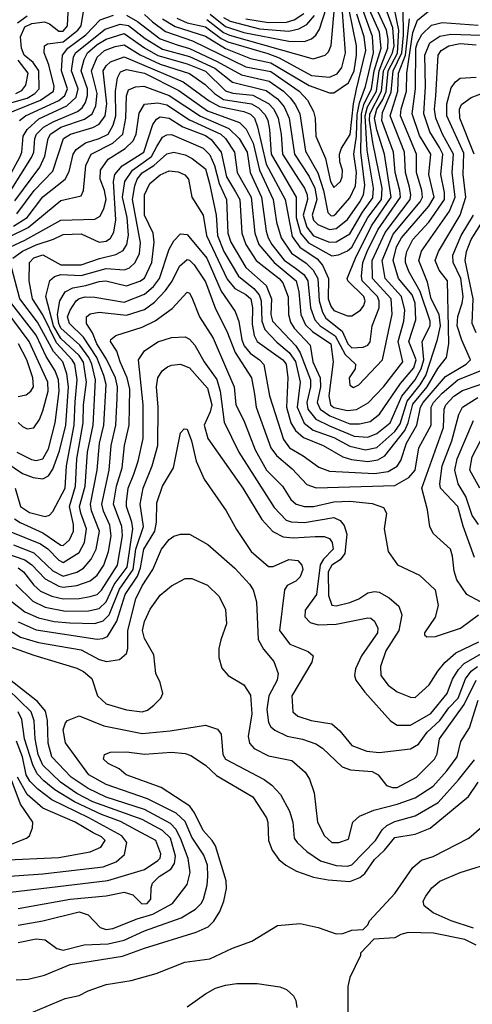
# Model space of a CAD drawing. Extents: x 501367 to 657802, y 482273 to 547541.
# Tile 121 of 256: x 535792 to 537798, y 518568 to 522932. Entities that reach past the tile are written whole.
import ezdxf

# ---------------------------------------------------------------- set-up
doc = ezdxf.new("R2010")
doc.units = 0

msp = doc.modelspace()

# ---------------------------------------------------------------- linework, layer by layer
at = {"layer": '0CON20XD'}
for points in [[(535699.1, 521900.9), (535814.8, 521955.2), (535975, 522043.2), (536125, 522047.3), (536149, 522061), (536165.7, 522094.3), (536176, 522135), (536168.5, 522175), (536149.4, 522225), (536149.8, 522265), (536185, 522313), (536259.1, 522360.9), (536294.9, 522395.1), (536309.1, 522425), (536322.2, 522517.8), (536345, 522556.8), (536405, 522562.9), (536445, 522553.7), (536545, 522487.3), (536683, 522425), (536704.2, 522405), (536744.8, 522345), (536755.5, 522255), (536818.5, 522145), (536835.1, 521985), (536852.3, 521935), (536920.1, 521855), (537017.1, 521775), (537029.3, 521725), (537038.8, 521625), (537059.3, 521579.3), (537089.9, 521549.9), (537171.4, 521495), (537182, 521415), (537163.1, 521265), (537169.7, 521225), (537185, 521212.9), (537245, 521199.6), (537285, 521203.5), (537336.7, 521233.3), (537405.1, 521304.9), (537490.7, 521415), (537469.3, 521505), (537495.1, 521594.9), (537499.6, 521645), (537484.6, 521705), (537411.7, 521785), (537398.8, 521865), (537448.2, 521981.8), (537567.8, 522125), (537577.6, 522145), (537574.6, 522175), (537550.4, 522255), (537551.3, 522335), (537480.1, 522505), (537482.6, 522535), (537506.1, 522615), (537508.1, 522695), (537534.6, 522875), (537555, 522929.8), (537611.3, 522975)], [(535705, 522549.9), (535825, 522584.1), (535858.6, 522605), (535877.7, 522625), (535876.4, 522705), (535851.6, 522741.6), (535812.6, 522775), (535799.6, 522805), (535796, 522855), (535815, 522900.3), (535845.5, 522915), (535901.9, 522921.9), (535923.7, 522913.7), (535965, 522881.2), (535985, 522880.6), (536004, 522905), (536007.4, 522965)], [(535713.5, 522505), (535883.6, 522575), (535941.9, 522615), (535944.8, 522635), (535921, 522731), (535900.7, 522785), (535902.5, 522815), (535916, 522824), (535985, 522834.1), (536050.1, 522885), (536063.9, 522905), (536075, 522967.5)], [(535735, 522216.6), (535794.4, 522325), (535801.6, 522345), (535807.3, 522415), (535825, 522444.8), (535877.4, 522492.6), (536000.8, 522549.2), (536042.1, 522587.9), (536051.2, 522625), (536021.5, 522705), (536030.4, 522765), (536039.9, 522785), (536170.8, 522889.2), (536238, 522912), (536275, 522906.1), (536348.1, 522848.1), (536425, 522800.5), (536545, 522767.9), (536656.6, 522716.6), (536735.3, 522655.3), (536885, 522618), (536935, 522581.5), (536963.9, 522545), (536986.4, 522495), (537009.6, 522335), (537075, 522236), (537100.3, 522185), (537108.8, 522135), (537088.3, 522065), (537095, 522042.7), (537113.3, 522023.3), (537165, 522001.4), (537195, 522006.1), (537245, 522045.6), (537299.7, 522125), (537316, 522155), (537321.4, 522198.6), (537304.8, 522344.8), (537307.8, 522515), (537317.3, 522555), (537351.5, 522625), (537363.4, 522705), (537394.1, 522805), (537386.8, 522876.8), (537342.7, 522975)], [(535749.8, 522170.2), (535845, 522320.5), (535854.3, 522345), (535859.2, 522405), (535866.3, 522425), (535897.7, 522455), (535940.6, 522479.4), (536048.1, 522525), (536068.6, 522541.4), (536083.8, 522565), (536092.7, 522595), (536093.3, 522625), (536064.7, 522705), (536077.4, 522755), (536093, 522785), (536135, 522821.6), (536175, 522845.3), (536255, 522870.5), (536345, 522806.4), (536405, 522772.2), (536535, 522735.6), (536615, 522703.6), (536705, 522615.9), (536736.3, 522606.3), (536825, 522596.9), (536895, 522560.7), (536918.6, 522535), (536938.2, 522495), (536951.4, 522425), (536956.4, 522335), (537028, 522225), (537055.1, 522185), (537066.4, 522155), (537067.6, 522135), (537048.7, 522065), (537065, 522012.2), (537095, 521973.6), (537165, 521945.4), (537195, 521946.6), (537255, 521982.6), (537311.1, 522078.9), (537357.6, 522142.4), (537360.6, 522185), (537332.9, 522352.9), (537323.8, 522505), (537334.1, 522545.9), (537373.4, 522615), (537385.5, 522705), (537423.7, 522805), (537424.9, 522845), (537418.1, 522885), (537380.4, 522965)], [(535764, 522016), (535824.5, 522055), (535895, 522147.2), (535994.4, 522225), (536011.5, 522258.5), (536029.3, 522335), (536043, 522357), (536084.2, 522385.8), (536144.8, 522404.8), (536184, 522425), (536205.7, 522464.3), (536217.7, 522505), (536216.4, 522615), (536226, 522674), (536239.6, 522700.4), (536265, 522711.2), (536345, 522694.3), (536497.2, 522617.2), (536625, 522528.1), (536766.3, 522476.3), (536796, 522446), (536827, 522385), (536854.8, 522264.8), (536916.2, 522135), (536931.1, 522035), (536950.6, 521965), (536997.1, 521897.1), (537062.1, 521852.1), (537092.3, 521822.3), (537113.8, 521785), (537119.1, 521685), (537133.9, 521635), (537149.4, 521609.4), (537221.7, 521551.7), (537247.3, 521495), (537265, 521477.2), (537315, 521480.2), (537335, 521490), (537346, 521504), (537354.8, 521575), (537385.8, 521654.2), (537386.2, 521685), (537377.9, 521705), (537310.1, 521775), (537306.5, 521795), (537313.3, 521855), (537331.8, 521905), (537380.1, 521999.9), (537480.1, 522145), (537477.8, 522175), (537455.9, 522255), (537449.5, 522345), (537397.6, 522485), (537399.9, 522519.9), (537439.4, 522610.6), (537447.5, 522705), (537485.9, 522785), (537493.2, 522863.2), (537491.5, 522978.5)], [(535771.2, 522128.8), (535881.5, 522278.5), (535903.6, 522326.4), (535918.1, 522405), (535928.6, 522425), (535975, 522454.7), (536080, 522490), (536112.8, 522515), (536130.2, 522549.8), (536135.7, 522605), (536110.1, 522705), (536134.9, 522765.1), (536168.3, 522795), (536215, 522813.4), (536255, 522820.1), (536326.2, 522776.2), (536415, 522734.1), (536545, 522693.6), (536614.4, 522644.4), (536655.2, 522605), (536695, 522578.3), (536819, 522559), (536850.7, 522540.7), (536880.2, 522510.2), (536891.9, 522485), (536899.5, 522445), (536907.2, 522335), (537017.2, 522145), (537017.6, 522055), (537036.7, 521985), (537072, 521942), (537175, 521884.5), (537205, 521888.9), (537245, 521906.8), (537265, 521923.8), (537334.6, 522055.4), (537395.9, 522135), (537398.1, 522185), (537357.5, 522387.5), (537342.3, 522485), (537344.4, 522515), (537395.7, 522614.3), (537405.3, 522705), (537445, 522784.6), (537451.3, 522815), (537446.5, 522895), (537414.2, 522985)], [(535779.4, 522070.6), (535855.9, 522174.1), (535939.3, 522260.7), (535986.3, 522405), (536017.7, 522425), (536115.8, 522454.2), (536145, 522469.3), (536171, 522505), (536178.3, 522558.3), (536161.4, 522705), (536175, 522727.8), (536195, 522745.2), (536255, 522766.8), (536516.6, 522656.6), (536631.9, 522571.9), (536677.3, 522547.3), (536785, 522525.4), (536815, 522512.7), (536832.4, 522495), (536846.4, 522456.4), (536885, 522291.9), (536969.3, 522135), (537000.4, 521970.4), (537033.5, 521923.5), (537111.2, 521871.2), (537134.2, 521844.2), (537161.4, 521785), (537160.1, 521695), (537171.6, 521661.6), (537185, 521643), (537245, 521619.8), (537265, 521618.8), (537302.1, 521645), (537317.4, 521665), (537322.8, 521685), (537316.9, 521705), (537246.7, 521775), (537243.1, 521785), (537280, 521875), (537352.1, 522017.9), (537438.2, 522145), (537409.7, 522335), (537375, 522443.5), (537364.8, 522495), (537374.9, 522535), (537402.4, 522577.6), (537416.7, 522613.3), (537425.7, 522705), (537466.7, 522783.3), (537472.7, 522885), (537452.4, 522985)], [(536265, 522951.5), (536314.2, 522924.2), (536415, 522847.1), (536489.8, 522820.2), (536545, 522804.5), (536667, 522747), (536775, 522687.5), (536898.6, 522658.6), (536961.6, 522615), (536991.6, 522585), (537014.5, 522554.5), (537033.7, 522513.7), (537059.4, 522349.4), (537113.6, 522253.6), (537138.3, 522175), (537157.7, 522077.7), (537172.4, 522062.4), (537185, 522063.3), (537195, 522072.4), (537255, 522141.6), (537280.3, 522195), (537285.6, 522255), (537272.7, 522335), (537284.9, 522415.1), (537288.5, 522511.5), (537297.6, 522562.4), (537324.2, 522635), (537360.3, 522785), (537356.5, 522856.5), (537312.6, 522975)], [(536425.8, 522935.8), (536481.6, 522901.6), (536615, 522858), (536705, 522804.2), (536815, 522760.2), (536905, 522740.5), (537075, 522640.2), (537165, 522607.9), (537185, 522607.1), (537248.9, 522651.1), (537274.1, 522705), (537285.7, 522775), (537285.3, 522815), (537252, 522975)], [(536488.9, 522938.9), (536535, 522918.1), (536615, 522900.6), (536685, 522848.4), (536714, 522834), (536891.5, 522781.5), (536942.2, 522762.2), (537085, 522684.2), (537165, 522676.7), (537199, 522691), (537219.6, 522720.4), (537236.2, 522785), (537220.9, 522985)], [(536621.8, 522931.8), (536695, 522875.4), (536722.3, 522862.3), (537092.6, 522757.4), (537146.3, 522773.7), (537161.2, 522788.8), (537172.6, 522817.4), (537187.8, 522985)], [(536636.2, 522956.2), (536705, 522901.9), (536785, 522874.9), (536985, 522835.8), (537054.8, 522835.2), (537085, 522846.1), (537105, 522862.6), (537121, 522889), (537152.2, 522985)], [(535668.2, 521931.8), (535829.8, 522010.2), (535975, 522130.4), (536065, 522150.6), (536075.3, 522174.7), (536085.1, 522284.9), (536108.2, 522335), (536205.4, 522384.6), (536249.5, 522425), (536262.4, 522495), (536265, 522593.8), (536275, 522620), (536306.1, 522633.9), (536342.6, 522637.4), (536455, 522595.1), (536593.4, 522503.4), (536719.3, 522449.3), (536764.9, 522405), (536800.4, 522345), (536813.8, 522255), (536864.4, 522145), (536884.1, 521995), (536893.8, 521965), (536910.3, 521935), (536965, 521866.4), (537015, 521830.6), (537052, 521802), (537069.6, 521775), (537081.3, 521655), (537101, 521601), (537124.2, 521574.2), (537190.6, 521530.6), (537235, 521447.8), (537280.6, 521405), (537279.2, 521385), (537252.3, 521345), (537255, 521312), (537271.3, 521301.3), (537295, 521313.3), (537400.3, 521425), (537443.4, 521626.6), (537438.1, 521695), (537355.7, 521785), (537355.1, 521865), (537412, 521988), (537523, 522135), (537526.3, 522155), (537519.8, 522189.8), (537501.5, 522255), (537497.1, 522345), (537434.9, 522505), (537468.1, 522615), (537471.2, 522695), (537502.4, 522775), (537519.3, 522935)], [(535761, 521875), (535804.8, 521905.2), (535865, 521934.4), (535941.4, 521958.6), (535985, 521979.5), (536065, 521982.2), (536145, 521946.1), (536175, 521950), (536195, 521963.8), (536209.9, 521990.1), (536218.3, 522045), (536207.7, 522215), (536213.9, 522246.1), (536245.8, 522284.2), (536342.5, 522345), (536382.9, 522467.1), (536398.7, 522491.3), (536415, 522501.6), (536455, 522495.8), (536515, 522457.4), (536615, 522418.9), (536640.5, 522400.5), (536684.7, 522344.7), (536708.6, 522235), (536749.2, 522169.2), (536767.2, 522135), (536777.3, 521985), (536794.6, 521935), (536839.8, 521865), (536942.1, 521785), (536959, 521765), (536982.8, 521702.8), (536983.5, 521625), (536991.8, 521591.8), (537008.7, 521565), (537079.5, 521489.5), (537092, 521415), (537124.7, 521344.7), (537125.1, 521305), (537110.9, 521235), (537124.2, 521205), (537166.6, 521176.6), (537255, 521141.4), (537299, 521141), (537345, 521151.6), (537386.3, 521183.7), (537480.3, 521319.7), (537538.9, 521388.9), (537549.6, 521425), (537516.8, 521505), (537548.5, 521601.5), (537545, 521675.6), (537532, 521712), (537471.2, 521785), (537446.9, 521865), (537463, 521925), (537485.1, 521965), (537605.1, 522104.9), (537629.3, 522145), (537605.9, 522245), (537614.2, 522335), (537565, 522418.2), (537532.1, 522515), (537546.6, 522625), (537548.1, 522805), (537555, 522830.3), (537575, 522865.2), (537617.9, 522907.9), (537665, 522918.8), (537825, 522907.3)], [(535782.6, 522917.4), (535825, 522949.2)], [(535791.5, 522485), (535818.1, 522505), (535965.9, 522574.1), (535991.5, 522595), (536004.2, 522625), (535977.7, 522705), (535982.4, 522775), (536006.2, 522805), (536085.4, 522865), (536148.7, 522931.3), (536208, 522952)], [(536345, 522955.1), (536381.5, 522921.5), (536438.6, 522878.6), (536557.6, 522837.6), (536795, 522723.1), (536905, 522701.3), (537031.2, 522615), (537067.7, 522575), (537094, 522525), (537101.9, 522495), (537105.2, 522415), (537147.1, 522317.1), (537169.4, 522215), (537185, 522187.7), (537213.4, 522215), (537221.8, 522235), (537222.9, 522265), (537211.5, 522301.5), (537209, 522335), (537218.3, 522361.7), (537257.5, 522422.5), (537271.2, 522558.8), (537285, 522623.4), (537326.2, 522795), (537319.5, 522855), (537286.7, 522956.7)], [(536695, 522941.4), (536725, 522924.6), (536855, 522891.5), (536985, 522880.3), (537029.1, 522890.9), (537065, 522910.3), (537099.5, 522950.5)], [(536795.1, 522935.1), (536895, 522918.5), (536975, 522920.3), (537009.1, 522930.9), (537051, 522959)], [(535771.4, 520855), (535795.7, 520775), (535835, 520747.1), (535905, 520730), (535924.3, 520735.7), (535938.5, 520751.5), (535994.4, 520855), (535999.7, 520955), (536033.3, 521135), (536038.1, 521238.1), (536046.9, 521335), (536035.8, 521405), (536025.1, 521425), (535955, 521499.3), (535895, 521623.7), (535849.1, 521695), (535834, 521775), (535835.2, 521855), (535855, 521875.9), (535895, 521889.3), (535975, 521845.8), (536064.9, 521845.1), (536146, 521874), (536218.4, 521891.6), (536250.8, 521909.2), (536266.5, 521935), (536273.8, 521976.2), (536268.4, 522055), (536247.5, 522145), (536258.6, 522215), (536291.9, 522265), (536376.8, 522325), (536400.5, 522369.5), (536425, 522411), (536445, 522421.6), (536465, 522423), (536605, 522361.6), (536635, 522333.3), (536655.4, 522285.4), (536676.6, 522205), (536708.1, 522135), (536715.1, 521985), (536728.2, 521945), (536795, 521834), (536884, 521754), (536908, 521695), (536904.9, 521625), (536913.4, 521595), (537016.2, 521486.2), (537035.7, 521455.7), (537080.6, 521335), (537081.6, 521305), (537064.2, 521235), (537069.9, 521205), (537105, 521160.8), (537165, 521132.4), (537275, 521086.6), (537335, 521081.6), (537375, 521098.1), (537434.9, 521145.1), (537486.1, 521263.9), (537545.8, 521335), (537571.9, 521385), (537583.1, 521425), (537576.2, 521505), (537611.3, 521575), (537612.1, 521595), (537567.4, 521727.4), (537516.3, 521815), (537502.6, 521855), (537502, 521875), (537508.6, 521905), (537535, 521957.5), (537605.3, 522034.7), (537674.9, 522135), (537675.7, 522165.7), (537658.2, 522245), (537667.8, 522335), (537653.6, 522365), (537610.4, 522435), (537583.6, 522515), (537591.1, 522635), (537588.3, 522775), (537610.8, 522829.2), (537655, 522857.9), (537702.9, 522867.1), (537836.5, 522863.5)], [(535769.7, 520719.7), (535793.5, 520703.5), (535895, 520657.9), (535975, 520602.3), (535985, 520601.5), (536012.9, 520627.1), (536030.9, 520665), (536030, 520695), (536012.4, 520775), (536039.5, 520865), (536045.8, 520985.8), (536073, 521145), (536074.3, 521225), (536087.8, 521325), (536074.4, 521414.4), (536055, 521444.1), (535975, 521519.2), (535941.7, 521575), (535908.2, 521705), (535925, 521776.2), (535946.1, 521793.9), (535975, 521801.9), (536065, 521798.4), (536175, 521828.6), (536257.2, 521822.8), (536278.5, 521831.5), (536304.3, 521855), (536323.7, 521895), (536327.8, 521942.2), (536291.7, 522135), (536301.9, 522195), (536313.4, 522225), (536335, 522252.6), (536386.8, 522285), (536445, 522336.8), (536475, 522344.8), (536525, 522332.5), (536557.1, 522317.1), (536615, 522270.2), (536633.2, 522205), (536663.2, 522065), (536668.9, 521975), (536696.3, 521905), (536761.6, 521795), (536829.7, 521739.7), (536852.9, 521712.9), (536862, 521685), (536864.9, 521594.9), (536878.4, 521558.4), (536932, 521502), (536987.3, 521457.3), (537015, 521417.6), (537034.6, 521325), (537022.3, 521215), (537053.4, 521143.4), (537093.3, 521113.3), (537185, 521079.8), (537255, 521041.9), (537325, 521024.9), (537375, 521036.2), (537455, 521107.1), (537478.9, 521141.1), (537508.9, 521241.1), (537566.8, 521313.2), (537591.8, 521355), (537644.3, 521515), (537657.4, 521575), (537651, 521625), (537616.3, 521695), (537599.1, 521769.1), (537561.8, 521865), (537573.5, 521906.5), (537697.3, 522082.7), (537723.1, 522145), (537708.4, 522255), (537715.1, 522335), (537666.4, 522425), (537637.4, 522495), (537631.5, 522535), (537636.1, 522593.9), (537646.7, 522775), (537660.2, 522795), (537694.3, 522815.7), (537744.7, 522825.3), (537815, 522820.4)], [(535775, 522604.3), (535802.1, 522617.9), (535819.3, 522640.7), (535829.1, 522695), (535785, 522752.5)], [(535745.3, 520665.3), (535885, 520609), (535916.2, 520586.2), (535965, 520536.3), (535985, 520526), (536055, 520570), (536079.5, 520615), (536088.5, 520675), (536062.4, 520745), (536057.2, 520775), (536082.8, 520865), (536093.1, 521015), (536117.2, 521135), (536128, 521335), (536112.2, 521405), (536099.2, 521435), (536058.6, 521488.6), (535975, 521565.1), (535965.2, 521585), (535959.3, 521625), (535970.2, 521685), (535994.3, 521725.7), (536027.4, 521742.6), (536085, 521753.4), (536145, 521771.7), (536173.7, 521773.7), (536265, 521751.7), (536325, 521772.3), (536345, 521786.4), (536377.4, 521855), (536388.6, 521945), (536383.4, 521985), (536345.9, 522065), (536346, 522155), (536369.7, 522205), (536415, 522244.3), (536455, 522261.2), (536495, 522257.9), (536524.2, 522244.2), (536540, 522225), (536554.7, 522145), (536605.7, 522065), (536620.7, 521975), (536711.1, 521781.1), (536745, 521740.7), (536795, 521713.8), (536816.5, 521695), (536824.4, 521655), (536822.4, 521582.4), (536831.8, 521531.8), (536845.4, 521505.4), (536958.6, 521425), (536973.5, 521405), (536980.5, 521345), (536975.4, 521215), (536994.3, 521145), (537015, 521110.7), (537050.7, 521080.7), (537137.7, 521045), (537224.3, 520994.3), (537262.7, 520982.7), (537335, 520973.3), (537379.2, 520980.8), (537411.2, 520998.8), (537498.8, 521111.2), (537514.4, 521145), (537535, 521228.2), (537598.1, 521305), (537645, 521386.1), (537684.3, 521435), (537693.8, 521495), (537692.2, 521567.8), (537688.4, 521775), (537651.2, 521821.2), (537634.1, 521865), (537649.1, 521905), (537744.9, 522065), (537769.3, 522145), (537757.3, 522245), (537760.1, 522340.1), (537685.1, 522505), (537685, 522559.2), (537705, 522630), (537723.2, 522656.8), (537745, 522672.2), (537815, 522676.5)], [(537806, 522335), (537743.3, 522495), (537742, 522535), (537750.2, 522555), (537792.9, 522587.1), (537887.1, 522622.9)], [(535765, 520604.9), (535855, 520569.2), (535939.5, 520489.5), (535985, 520465.4), (536045, 520483.6), (536075, 520501.5), (536108.4, 520541.6), (536131.2, 520585), (536145.7, 520665), (536110.9, 520755), (536105.9, 520785), (536136.2, 520935), (536145.6, 521055), (536165.6, 521135), (536175.1, 521314.9), (536165.6, 521355), (536133.7, 521435), (536075, 521525.2), (536013, 521585), (536004.5, 521615), (536015.5, 521645), (536042.9, 521685), (536055, 521695.8), (536082.9, 521702.9), (536125, 521702.2), (536255, 521680.2), (536345, 521714.8), (536385, 521749.6), (536411.5, 521785), (536454.4, 521915), (536475, 521951.1), (536505, 521982.9), (536535, 521979.5), (536622.2, 521875), (536685, 521727.9), (536747.9, 521637.9), (536764, 521594), (536776.5, 521513.5), (536786.6, 521486.6), (536813.6, 521453.6), (536855.8, 521425), (536873.8, 521403.8), (536899.5, 521265), (536961.2, 521071.2), (536988.7, 521035), (537049.3, 520999.3), (537118.1, 520948.1), (537165, 520930.2), (537365, 520920.4), (537425, 520929.8), (537465, 520953.1), (537481.8, 520978.2), (537506.4, 521055), (537551.8, 521135), (537569.2, 521215), (537580.5, 521235), (537679.9, 521350.1), (537771.4, 521405), (537789.7, 521425), (537751.2, 521511.2), (537731.9, 521575), (537734.2, 521615.8), (537754.1, 521675), (537757.4, 521705), (537746.8, 521785), (537713.2, 521855), (537712, 521888), (537748.4, 521975), (537804.3, 522065)], [(537815, 521543.2), (537798, 521585), (537801.7, 521695), (537766.3, 521865), (537772.1, 521905), (537793.1, 521956.9), (537860.8, 522065)], [(535615, 520605.4), (535815, 520537.4), (535845.4, 520515.4), (535905, 520453.1), (535965, 520420.8), (535985, 520416.4), (536046.1, 520423.9), (536105, 520445.6), (536135, 520470.5), (536164.5, 520515), (536185.4, 520575), (536197.4, 520645), (536192.1, 520692.1), (536164, 520754), (536156.9, 520785), (536188.9, 520935), (536197.7, 521045), (536218.8, 521135), (536224.9, 521254.9), (536226.1, 521305), (536216.9, 521345), (536177.5, 521427.5), (536134.7, 521495), (536114.2, 521544.2), (536088.6, 521585), (536088.7, 521615), (536105, 521628.8), (536144.6, 521635.4), (536265, 521621.8), (536345, 521646.9), (536390.2, 521679.8), (536438.3, 521731.7), (536467.6, 521772.4), (536501.2, 521838.8), (536535, 521868.4), (536545, 521866.2), (536565, 521845.3), (536615, 521770), (536660.6, 521650.6), (536710.9, 521550.9), (536746.8, 521456.8), (536819.3, 521345), (536832.7, 521272.7), (536840.7, 521215), (536905, 521034.6), (536930.1, 521000.1), (537000.6, 520940.6), (537065, 520871.8), (537106.5, 520856.5), (537455, 520867.1), (537517, 520903), (537544.4, 520935), (537561, 521035), (537616.4, 521135), (537615.4, 521215), (537625.9, 521235), (537665, 521277.3), (537734.9, 521335.1), (537848.2, 521381.8)], [(535731.2, 520971.2), (535805, 520921.2), (535852.4, 520902.4), (535895, 520897.3), (535919.5, 520910.5), (535939.6, 520940.4), (535969, 521021), (535996.8, 521135), (536007.9, 521305), (536001.7, 521361.7), (535983, 521415), (535941.4, 521461.4), (535871.6, 521591.6), (535792.4, 521695), (535751.5, 521851.5)], [(535785, 520503), (535808.8, 520485), (535855, 520426.4), (535885, 520399.7), (535935, 520376.3), (535985, 520364.9), (536055, 520366), (536104.3, 520375), (536135, 520384.5), (536155, 520403.6), (536225.1, 520514.9), (536247.2, 520645), (536245.1, 520685.1), (536208.6, 520785), (536221.8, 520865), (536246, 520945), (536256.2, 521045), (536277, 521135), (536279.7, 521295), (536268.9, 521345), (536236.9, 521415), (536222.5, 521462.5), (536194, 521505), (536195.6, 521515), (536217.8, 521532.2), (536335, 521569.6), (536393.1, 521596.9), (536467.8, 521652.2), (536535, 521724.4), (536545, 521719.4), (536555, 521700.6), (536589.4, 521615), (536650.2, 521520.2), (536713.3, 521373.3), (536743.5, 521305), (536750.7, 521225), (536785.7, 521155.7), (536836.2, 521025), (536886, 520935), (536957.5, 520865), (536993.8, 520805), (537016.9, 520785), (537055, 520774.4), (537095, 520774.1), (537185, 520795.5), (537255, 520798.3), (537355, 520787.8), (537405, 520770), (537418.6, 520745), (537407.1, 520675), (537425.6, 520575), (537466.6, 520516.6), (537565, 520470.6), (537633.8, 520405), (537647.1, 520335), (537633.3, 520283.3), (537586.2, 520215), (537586.7, 520205), (537596.1, 520196.1), (537635, 520198.9), (537746.7, 520235), (537825.8, 520295)], [(535785, 521146.1), (535805, 521128.5), (535825, 521118.2), (535855, 521122.5), (535879.8, 521160.2), (535895, 521198.6), (535918, 521285), (535917.3, 521325), (535833.6, 521505), (535692.4, 521695)], [(535778.9, 521015), (535845, 520982.7), (535865, 520978.3), (535895, 520986.2), (535920.3, 521029.7), (535949.7, 521145), (535966.5, 521285), (535963.7, 521335), (535949.7, 521375), (535909.2, 521439.2), (535865, 521533.7), (535747.6, 521685)], [(535775, 520428.1), (535850.2, 520355), (535905, 520327.7), (535995, 520310.9), (536097.6, 520312.4), (536145, 520322.2), (536175, 520352.1), (536211.6, 520428.4), (536267.8, 520505), (536293.1, 520675), (536289.9, 520705), (536265.7, 520775), (536265.4, 520794.6), (536273.3, 520855), (536297.8, 520917.8), (536317.8, 520975), (536338.9, 521075), (536340, 521225), (536318.4, 521425), (536345, 521463.8), (536405, 521504.7), (536465, 521523.5), (536526.3, 521526.3), (536545, 521516.2), (536569.1, 521489.1), (536609.4, 521415), (536666.5, 521336.5), (536681.2, 521285), (536698, 521148), (536763.1, 521015), (536919.9, 520769.9), (536973.9, 520713.9), (536996.1, 520706.1), (537055, 520703.9), (537185, 520726.3), (537212.3, 520712.3), (537230.8, 520690.8), (537241.7, 520651.7), (537233.8, 520566.2), (537212.5, 520537.5), (537175, 520514.8), (537160, 520485), (537160.3, 520380.3), (537175, 520337.7), (537195, 520333.6), (537255, 520348.9), (537295.4, 520365), (537335, 520392.4), (537365, 520397.5), (537385, 520394.1), (537429.8, 520369.8), (537473, 520333), (537486.5, 520295), (537472.3, 520225), (537414.8, 520135), (537391.8, 520065), (537392.9, 520025), (537425, 519983.3), (537465, 519952.7), (537525, 519929.1), (537545, 519928.4), (537606.4, 519983.6), (537645.2, 520045), (537676.5, 520083.5), (537725, 520126.1), (537826.8, 520175)], [(535785, 521261.8), (535821.2, 521268.8), (535841.3, 521285), (535852.7, 521305), (535850.9, 521345), (535823.2, 521425), (535787.4, 521495)], [(535705, 520393.4), (535815, 520308), (535875, 520281), (535945, 520264.9), (536015, 520258.2), (536125, 520256), (536162.3, 520267.7), (536189.4, 520295), (536235, 520408.1), (536295.5, 520495), (536307.6, 520585), (536341.2, 520685), (536325.8, 520784.2), (536339.5, 520855), (536378.8, 520955), (536404.2, 521045), (536406.6, 521215), (536398.9, 521305), (536404, 521345), (536424.1, 521375.9), (536447.4, 521392.6), (536465, 521400.7), (536505, 521404.7), (536545, 521388.8), (536625, 521298), (536643.3, 521225), (536636.5, 521193.5), (536609.5, 521135), (536625.8, 521075), (536781.6, 520855), (536866.1, 520716.1), (536913.6, 520663.6), (536960.1, 520640.1), (537005, 520635.2), (537102, 520642), (537141.6, 520641.6), (537165, 520632.1), (537177, 520615), (537181.1, 520585), (537138.4, 520541.6), (537123.9, 520516.1), (537108, 520385), (537057.5, 520315), (537055.9, 520285.9), (537080.2, 520260.2), (537115, 520249.8), (537195, 520252.5), (537335, 520280.4), (537348.9, 520278.9), (537365, 520266.9), (537380, 520235), (537378.1, 520215), (537307.5, 520112.5), (537280, 520055), (537276, 520025), (537282.5, 520005), (537321.5, 519951.5), (537435, 519824.5), (537465, 519805.4), (537525, 519806.1), (537615, 519857.5), (537687.2, 519945), (537711, 520009), (537737.3, 520052.7), (537761.7, 520078.3), (537860.4, 520135)], [(537835, 520351.2), (537774.5, 520384.5), (537729.7, 520449.7), (537717.6, 520487.6), (537710.4, 520555), (537701.2, 520585), (537625.5, 520655), (537609.6, 520685), (537599.8, 520759.8), (537574, 520855), (537670.4, 521125), (537674.2, 521205), (537680.5, 521225), (537716.9, 521263.1), (537755, 521288.5), (537894.4, 521335)], [(537808, 520548), (537757.2, 520687.2), (537734.8, 520775), (537657, 520855), (537654, 520875), (537665.2, 520955.2), (537706.9, 521065), (537738, 521182), (537754.9, 521215.1), (537823.3, 521256.7)], [(537825.5, 520695), (537797.8, 520735), (537769.1, 520819.1), (537735.2, 520875), (537720.5, 520935), (537731, 520985), (537804, 521155)], [(535785, 520263.6), (535865, 520227.9), (536135, 520187), (536161.3, 520188.7), (536181.1, 520198.9), (536223.3, 520266.7), (536259.7, 520385), (536315, 520465.2), (536327.9, 520502.1), (536342.1, 520585), (536391.7, 520665), (536399, 520705), (536399.3, 520790.7), (536425, 520864.4), (536474.6, 520945.4), (536505, 521101.2), (536521.7, 521118.3), (536535, 521117.1), (536553.3, 521065), (536574.7, 520974.7), (536609.4, 520895), (536707.1, 520755), (536753, 520673), (536818.5, 520575), (536895, 520507.9), (536915, 520508.8), (536985, 520539.6), (537025, 520535.6), (537043.3, 520515), (537047.1, 520495), (537035, 520462), (537016.2, 520443.8), (536977.5, 520425), (536965.4, 520404.6), (536943.9, 520225), (536989.4, 520165), (537071.3, 520131.3), (537092.3, 520112.3), (537087.5, 520085), (536997.9, 519935), (537002.5, 519865), (537025.7, 519845), (537083.8, 519826.2), (537175, 519811.8), (537210.7, 519780.7), (537265, 519715.4), (537330.4, 519690.4), (537385, 519684.1), (537525, 519700.2), (537559.3, 519720.7), (537598.5, 519775), (537655, 519825.8), (537695, 519881.8), (537735.1, 519925), (537768.7, 520011.3), (537793.1, 520045), (537820.8, 520065)], [(537832, 520855), (537787, 520935), (537798, 520995), (537834, 521066)], [(535705, 520252), (535795.8, 520195.8), (535875, 520172.1), (536065, 520139.8), (536145, 520095.7), (536177.1, 520087.1), (536234.3, 520095.7), (536265, 520123.3), (536270.9, 520145), (536271.4, 520225), (536307.3, 520365), (536335, 520422.3), (536381.7, 520495), (536420, 520585), (536455, 520628.5), (536475, 520642.3), (536505, 520652.3), (536545, 520651.8), (536626.6, 520606.6), (536745, 520501.1), (536810.7, 520430.7), (536826.5, 520405), (536841.4, 520351.4), (536849.8, 520185), (536872.1, 520142.1), (536918, 520088), (536937.4, 520035), (536933.3, 520005), (536896, 519935), (536886.9, 519875), (536895, 519816.9), (536905, 519797.5), (536923.1, 519783.1), (536977.2, 519757.2), (537045, 519743.3), (537105, 519722.3), (537135, 519703.4), (537220.9, 519620.9), (537258, 519608), (537355, 519600.2), (537381.8, 519585), (537418.5, 519538.5), (537445, 519528.5), (537465, 519529), (537550.7, 519575), (537631.2, 519655), (537641.9, 519678.1), (537652.8, 519745), (537763, 519897), (537815, 520004.8)], [(535695, 520171.1), (535855, 520115.2), (536045, 520058.4), (536075, 520043.6), (536111.7, 520011.7), (536137.5, 519935), (536175, 519899.3), (536265, 519873.4), (536335, 519864.7), (536358.3, 519871.7), (536386.7, 519893.3), (536417.8, 519925), (536426.7, 519945), (536414.4, 519994.4), (536395.8, 520035), (536387.4, 520117.4), (536345, 520190), (536336.7, 520225), (536345, 520264.2), (536369.9, 520320.1), (536415, 520381.8), (536465, 520422.2), (536525, 520455.6), (536555, 520455.6), (536625, 520425.6), (536675.7, 520375), (536705, 520317.5), (536708.9, 520255), (536683.3, 520183.3), (536674.3, 520145.7), (536674.3, 520105), (536688.7, 520058.7), (536716, 520025), (536785, 519984.4), (536815, 519938.8), (536820.6, 519855), (536804.2, 519755), (536811.1, 519725), (536832, 519702), (536895, 519668.8), (536998.9, 519648.9), (537057, 519597), (537076, 519566), (537097.1, 519505), (537111.5, 519375), (537142.7, 519315), (537175, 519285.4), (537206.7, 519285), (537249.1, 519300.9), (537269.5, 519375), (537297.8, 519402.2), (537361.8, 519428.2), (537465, 519454.8), (537545, 519483.5), (537624.6, 519535.4), (537685, 519602.6), (537730.7, 519665), (537747.6, 519732.4), (537785.9, 519794.1), (537825, 519915.8)], [(535785, 518919.6), (535895, 518939), (536055, 518978), (536095.1, 518965.1), (536148.1, 518908.1), (536175, 518900), (536205, 518904.1), (536313.1, 518946.9), (536382.8, 518967.2), (536469.3, 519015), (536535, 519099.4), (536547.6, 519152.4), (536538.7, 519215), (536504.5, 519305), (536484, 519344), (536460, 519370), (536345, 519431.7), (536175, 519485.9), (536095, 519524.3), (536020, 519575), (535934.8, 519665), (535918.3, 519725), (535915.8, 519825.8), (535907.2, 519867.2), (535870.6, 519910.6), (535705, 520040.2)], [(535785, 518992.3), (536015.1, 519034.9), (536175, 519049.8), (536255, 519065.2), (536293.3, 519053.3), (536333, 519013), (536357.3, 519015), (536372.9, 519035), (536374.3, 519085), (536381, 519105), (536410.5, 519135), (536462.1, 519167.9), (536478.2, 519191.8), (536482.9, 519225), (536460.8, 519305), (536425, 519338.4), (536335, 519386.7), (536115.8, 519465.8), (536045, 519503.3), (535973.1, 519553.1), (535895, 519628.3), (535873.5, 519675), (535860.4, 519745), (535856, 519825), (535843, 519865), (535739.7, 519965)], [(535455, 519030.6), (536182.5, 519117.5), (536345, 519165.2), (536405, 519205.3), (536415, 519215.7), (536418.1, 519235), (536395.9, 519295), (536310.5, 519340.5), (536238.3, 519378.3), (536155, 519409.3), (536034.8, 519465), (535948.2, 519518.2), (535898.6, 519558.6), (535870.2, 519590.2), (535850.1, 519630.1), (535813.6, 519745), (535801.2, 519831.2), (535785.1, 519865)], [(535785, 518841.6), (535865, 518858), (535905, 518854.1), (535956.2, 518816.2), (535985, 518808.5), (536077.3, 518832.7), (536185, 518836.7), (536255, 518852.5), (536345, 518894.5), (536508.2, 518951.8), (536570.7, 518989.3), (536596.9, 519015), (536607.4, 519035), (536623.4, 519096.6), (536626.7, 519135), (536624.1, 519185), (536608.9, 519228.9), (536555, 519308.7), (536525, 519377.9), (536485.7, 519415.7), (536358.3, 519478.3), (536175, 519542.9), (536099.2, 519585), (535995, 519727.8), (535985.4, 519785), (535994.6, 519815.4), (536004.5, 519825.5), (536055, 519846.9), (536165, 519802.4), (536335, 519768.4), (536459.4, 519780.6), (536615, 519805.6), (536668.3, 519788.3), (536685.5, 519765.5), (536693.2, 519675), (536704.1, 519655), (536875.2, 519565.2), (536909.3, 519539.3), (536947.9, 519497.9), (536988.4, 519425), (537002.5, 519375), (537009.4, 519305), (537022, 519285), (537065, 519245.3), (537124.9, 519204.9), (537195, 519183.1), (537245, 519181), (537265, 519186.7), (537369.6, 519295), (537398.5, 519341.5), (537418.9, 519361.1), (537455, 519378.4), (537545, 519403.6), (537646.7, 519463.3), (537737.5, 519562.5), (537808.2, 519651.8)], [(535705, 519133), (535895, 519146.5), (536162, 519178), (536220.1, 519199.9), (536257.3, 519232.7), (536267.3, 519285), (536244.8, 519315), (536099, 519395), (535934.1, 519474.1), (535872.1, 519522.1), (535837.4, 519557.4), (535820.7, 519585), (535805.1, 519665), (535777.4, 519735)], [(535615, 519224.1), (535822.5, 519305), (535836.2, 519315), (535848.9, 519351.1), (535850, 519375), (535795, 519454.7), (535717, 519665)], [(535776.7, 518676.7), (535830.3, 518679.7), (535902.4, 518697.6), (536015.8, 518745), (536248.5, 518781.5), (536345, 518817.1), (536575, 518888.2), (536628.1, 518911.9), (536652.7, 518937.3), (536679.6, 518980.4), (536697.4, 519025), (536709, 519081), (536707.4, 519115), (536660.1, 519270.1), (536645.8, 519295), (536605, 519339), (536567.2, 519417.2), (536545.9, 519445.9), (536419, 519529), (536264.3, 519585), (536232.5, 519612.5), (536185, 519635.4), (536163.8, 519655), (536168.1, 519675), (536195, 519685.4), (536265, 519687.6), (536345, 519676.2), (536465.2, 519685.2), (536525, 519679.4), (536551, 519671), (536615, 519628.8), (536665, 519582), (536825, 519487.8), (536886, 519395), (536892.7, 519375), (536895.3, 519295), (536911.7, 519251.7), (536940.3, 519210.3), (536971.1, 519185), (537018.5, 519158.5), (537095, 519131.8), (537159.3, 519119.3), (537255, 519113.1), (537299.7, 519130.3), (537321.8, 519148.2), (537365, 519210), (537408.8, 519251.2), (537455, 519307.6), (537545, 519322.3), (537611.4, 519348.6), (537781.1, 519488.9), (537825, 519553.5)], [(535706.7, 519206.7), (535965, 519219.6), (536105, 519243.9), (536152.1, 519265), (536171.4, 519295), (536155, 519310.7), (536117.6, 519327.6), (536038, 519375), (535895, 519438.1), (535825, 519498.7), (535782.1, 519575)], [(535825, 518524), (535994.2, 518594.2), (536055, 518606.9), (536095, 518627.8), (536175, 518656.2), (536286.6, 518673.4), (536396.7, 518705), (536524.1, 518755.9), (536635, 518770.4), (536735, 518817.5), (536821.3, 518848.7), (536935, 518918), (537035, 518925.8), (537115, 518908.6), (537195, 518880), (537225, 518882), (537265, 518896.7), (537315, 518900), (537335, 518920), (537342.3, 518937.7), (537455, 519059.2), (537534.2, 519175), (537573.5, 519206.5), (537625, 519223.9), (537782.5, 519305), (537907.8, 519412.2)], [(537803.7, 518906.3), (537705, 518938.9), (537625, 518973.4), (537584.7, 519005), (537580, 519025), (537592.1, 519047.9), (537619.1, 519085), (537655, 519113.5), (537745, 519152.9), (537905, 519202.5)], [(537815, 518830.6), (537764.5, 518855), (537626.4, 518883.6), (537514, 518886), (537482.2, 518877.8), (537455, 518862.5), (537362.5, 518857.5), (537302.5, 518795), (537302.5, 518785), (537255, 518687.5), (537247.3, 518647.3), (537247.1, 518315)], [(536535, 518557.5), (536615.7, 518615), (536660.2, 518639.8), (536705, 518653.1), (536755, 518660.4), (536845, 518660.8), (536945.5, 518645.5), (536975, 518634.4), (537005.3, 518605.3), (537016.4, 518585), (537020.9, 518555)]]:
    msp.add_lwpolyline(points, dxfattribs=at)

doc.saveas('drawing.dxf')
